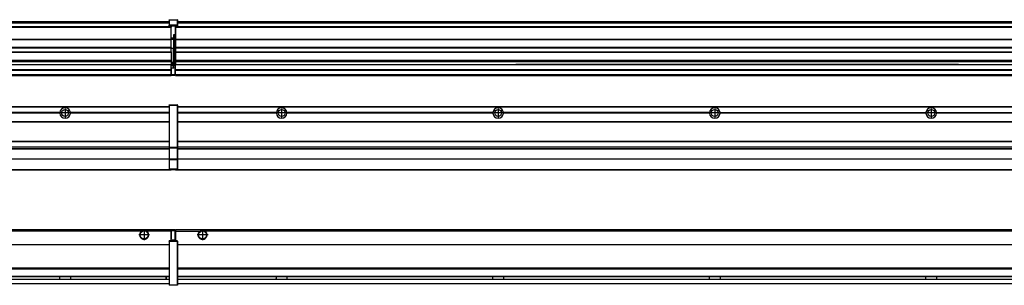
# Model space of a CAD drawing. Header units: inches. Extents: x -381 to 28422, y -418 to 176.
# Tile 32 of 49: x 13111 to 14021, y -154 to 90. Entities that reach past the tile are written whole.
import ezdxf

# ---------------------------------------------------------------- set-up
doc = ezdxf.new("R2010")
doc.units = ezdxf.units.IN
doc.linetypes.add('DOT_CENTER', pattern=[14, 12, -1, 0, -1])
doc.layers.add('1', color=7, linetype='Continuous')

# ---------------------------------------------------------------- blocks, each defined once
blk = doc.blocks.new('Modulos_intermedio__FL-14__9__30', base_point=(13255.18, -48.03))
at = {"color": 7, "linetype": 'Continuous'}
for p, q in [((13256.88, 10.47), (14649.18, 10.47)), ((13256.88, 10.22), (14649.18, 10.22)), ((13276.43, 10.47), (13276.48, 10.52)), ((13276.48, 10.52), (13283.88, 10.52)), ((13283.93, 10.47), (13283.88, 10.52)), ((13348.29, 4.77), (13256.88, 4.77)), ((13348.28, 4.47), (13256.88, 4.47)), ((13348.29, 4.17), (13256.88, 4.17)), ((13348.28, 4.47), (13348.29, 4.77)), ((13348.29, 4.17), (13348.28, 4.47)), ((13350.45, 6.05), (13350.44, 6.04)), ((13350.44, 2.91), (13350.45, 2.89)), ((13548.29, 4.77), (13358.07, 4.77)), ((13358.07, 4.77), (13358.08, 4.47)), ((13358.08, 4.47), (13358.07, 4.17)), ((13548.29, 4.17), (13358.07, 4.17)), ((13548.28, 4.47), (13358.08, 4.47)), ((13548.28, 4.47), (13548.29, 4.77)), ((13548.29, 4.17), (13548.28, 4.47)), ((13748.29, 4.77), (13558.07, 4.77)), ((13558.07, 4.77), (13558.08, 4.47)), ((13558.08, 4.47), (13558.07, 4.17)), ((13748.29, 4.17), (13558.07, 4.17)), ((13748.28, 4.47), (13558.08, 4.47)), ((13748.28, 4.47), (13748.29, 4.77)), ((13748.29, 4.17), (13748.28, 4.47)), ((13758.07, 4.77), (13948.29, 4.77)), ((13758.07, 4.77), (13758.08, 4.47)), ((13758.08, 4.47), (13758.07, 4.17)), ((13948.29, 4.17), (13758.07, 4.17)), ((13948.28, 4.47), (13758.08, 4.47)), ((13948.28, 4.47), (13948.29, 4.77)), ((13948.29, 4.17), (13948.28, 4.47)), ((13958.07, 4.77), (14148.29, 4.77)), ((13958.07, 4.77), (13958.08, 4.47)), ((13958.08, 4.47), (13958.07, 4.17)), ((14148.29, 4.17), (13958.07, 4.17)), ((14148.28, 4.47), (13958.08, 4.47)), ((13256.88, -3.53), (14649.18, -3.53)), ((13256.88, -3.78), (14649.18, -3.78)), ((14649.18, -4.03), (13256.88, -4.03)), ((13256.88, -21.53), (14649.18, -21.53)), ((13256.88, -21.78), (14649.18, -21.78)), ((13256.88, -26.73), (14649.18, -26.73)), ((13256.88, -26.82), (14649.18, -26.82)), ((13256.88, -28.37), (14649.18, -28.37)), ((13256.88, -28.53), (14649.18, -28.53)), ((13256.88, -28.65), (14649.18, -28.65)), ((14649.18, -38.02), (13256.88, -38.02)), ((14649.18, -38.11), (13256.88, -38.11)), ((13255.18, -47.53), (13255.18, -48.03)), ((13255.18, -48.03), (14651.18, -48.03)), ((13256.63, -47.53), (14649.43, -47.53))]:
    blk.add_line(p, q, dxfattribs=at)
for centre in [(13353.18, 4.47), (13553.18, 4.47), (13753.18, 4.47), (13953.18, 4.47)]:
    blk.add_circle(centre, 3.15, dxfattribs=at)
for centre, start, end in [((13353.18, 4.47), 3.5101, 176.4899), ((13553.18, 4.47), 3.5101, 176.4899), ((13753.18, 4.47), 3.5101, 176.4899), ((13953.18, 4.47), 3.5101, 176.4899), ((13353.18, 4.47), 183.51008, 356.48992), ((13553.18, 4.47), 183.51008, 356.48992), ((13753.18, 4.47), 183.51008, 356.48992), ((13953.18, 4.47), 183.51008, 356.48992)]:
    blk.add_arc(centre, 4.9, start, end, dxfattribs=at)
at = {"layer": '1', "color": 2, "linetype": 'DOT_CENTER'}
for p, q in [((13357.33, 4.47), (13349.03, 4.47)), ((13353.18, 8.62), (13353.18, 0.32)), ((13557.33, 4.47), (13549.03, 4.47)), ((13553.18, 8.62), (13553.18, 0.32)), ((13757.33, 4.47), (13749.03, 4.47)), ((13753.18, 8.62), (13753.18, 0.32)), ((13957.33, 4.47), (13949.03, 4.47)), ((13953.18, 8.62), (13953.18, 0.32))]:
    blk.add_line(p, q, dxfattribs=at)
blk = doc.blocks.new('Modulos_intermedio__FL-14__8__32', base_point=(11855.18, -48.03))
at = {"color": 7, "linetype": 'Continuous'}
for p, q in [((11856.88, 10.47), (13249.18, 10.47)), ((11856.88, 10.22), (13249.18, 10.22)), ((13222.43, 10.47), (13222.48, 10.52)), ((13222.48, 10.52), (13229.88, 10.52)), ((13229.93, 10.47), (13229.88, 10.52)), ((13249.18, 11.72), (13249.19, 11.79)), ((13249.18, 11.72), (13249.18, 11.47)), ((13249.18, 11.47), (13249.43, 11.47)), ((13249.18, 11.47), (13249.18, -27.21)), ((13249.19, 11.79), (13249.2, 11.82)), ((13249.2, 11.82), (13249.22, 11.86)), ((13249.22, 11.86), (13249.25, 11.9)), ((13249.25, 11.9), (13249.29, 11.93)), ((13249.29, 11.93), (13249.34, 11.96)), ((13249.34, 11.96), (13249.36, 11.96)), ((13249.36, 11.96), (13249.43, 11.97)), ((13249.43, 11.97), (13256.63, 11.97)), ((13249.43, 11.97), (13249.43, 11.47)), ((13249.43, 11.47), (13249.43, -27.21)), ((13256.63, 11.47), (13249.43, 11.47)), ((13256.7, 11.96), (13256.63, 11.97)), ((13256.63, 11.97), (13256.63, 11.47)), ((13256.63, 11.47), (13256.63, -27.21)), ((13256.88, 11.47), (13256.63, 11.47)), ((13256.72, 11.96), (13256.7, 11.96)), ((13256.76, 11.93), (13256.72, 11.96)), ((13256.8, 11.9), (13256.76, 11.93)), ((13256.84, 11.86), (13256.8, 11.9)), ((13256.86, 11.82), (13256.84, 11.86)), ((13256.87, 11.79), (13256.86, 11.82)), ((13256.88, 11.72), (13256.87, 11.79)), ((13256.88, 11.72), (13256.88, 11.47)), ((13256.88, 11.47), (13256.88, -27.21)), ((13148.29, 4.77), (12958.07, 4.77)), ((13148.29, 4.17), (12958.07, 4.17)), ((13148.28, 4.47), (12958.08, 4.47)), ((13148.29, 4.77), (13148.28, 4.47)), ((13148.28, 4.47), (13148.29, 4.17)), ((13249.18, 4.77), (13158.07, 4.77)), ((13158.08, 4.47), (13158.07, 4.77)), ((13158.07, 4.17), (13158.08, 4.47)), ((13249.18, 4.17), (13158.07, 4.17)), ((13249.18, 4.47), (13158.08, 4.47)), ((11856.88, -3.53), (13249.18, -3.53)), ((11856.88, -3.78), (13249.18, -3.78)), ((13249.18, -4.03), (11856.88, -4.03)), ((11856.88, -21.53), (13249.18, -21.53)), ((11856.88, -21.78), (13249.18, -21.78)), ((11856.88, -26.73), (13249.18, -26.73)), ((11856.88, -26.82), (13249.18, -26.82)), ((13249.18, -27.21), (13249.18, -27.52)), ((13249.18, -27.21), (13249.43, -27.21)), ((13249.43, -27.21), (13256.63, -27.21)), ((13249.43, -27.21), (13249.43, -27.62)), ((13256.88, -27.21), (13256.63, -27.21)), ((13256.63, -27.21), (13256.63, -27.62)), ((13256.88, -27.21), (13256.88, -27.52)), ((11856.88, -28.37), (13249.18, -28.37)), ((11856.88, -28.53), (13249.18, -28.53)), ((11856.88, -28.65), (13249.18, -28.65)), ((13249.18, -27.52), (13249.19, -27.54)), ((13249.18, -27.52), (13249.18, -38.19)), ((13249.19, -27.54), (13249.22, -27.57)), ((13249.22, -27.57), (13249.25, -27.59)), ((13249.25, -27.59), (13249.29, -27.6)), ((13249.29, -27.6), (13249.34, -27.61)), ((13249.34, -27.61), (13249.36, -27.61)), ((13249.36, -27.61), (13249.43, -27.62)), ((13249.43, -27.62), (13256.63, -27.62)), ((13249.43, -27.62), (13249.43, -38.3)), ((13256.7, -27.61), (13256.63, -27.62)), ((13256.63, -27.62), (13256.63, -38.3)), ((13256.72, -27.61), (13256.7, -27.61)), ((13256.76, -27.6), (13256.72, -27.61)), ((13256.8, -27.59), (13256.76, -27.6)), ((13256.84, -27.57), (13256.8, -27.59)), ((13256.87, -27.54), (13256.84, -27.57)), ((13256.88, -27.52), (13256.87, -27.54)), ((13256.88, -27.52), (13256.88, -38.19)), ((13249.18, -38.02), (11856.88, -38.02)), ((13249.18, -38.11), (11856.88, -38.11)), ((13249.18, -38.19), (13249.19, -38.22)), ((13249.18, -38.19), (13249.18, -38.71)), ((13249.18, -38.71), (13249.43, -38.71)), ((13249.18, -38.71), (13249.18, -47.03)), ((13249.19, -38.22), (13249.22, -38.25)), ((13249.22, -38.25), (13249.25, -38.27)), ((13249.25, -38.27), (13249.29, -38.28)), ((13249.29, -38.28), (13249.34, -38.29)), ((13249.34, -38.29), (13249.36, -38.29)), ((13249.36, -38.29), (13249.43, -38.3)), ((13249.43, -38.3), (13249.43, -38.71)), ((13256.63, -38.3), (13249.43, -38.3)), ((13249.43, -38.71), (13249.43, -47.03)), ((13256.63, -38.71), (13249.43, -38.71)), ((13256.7, -38.29), (13256.63, -38.3)), ((13256.63, -38.3), (13256.63, -38.71)), ((13256.88, -38.71), (13256.63, -38.71)), ((13256.63, -38.71), (13256.63, -47.03)), ((13256.72, -38.29), (13256.7, -38.29)), ((13256.76, -38.28), (13256.72, -38.29)), ((13256.8, -38.27), (13256.76, -38.28)), ((13256.84, -38.25), (13256.8, -38.27)), ((13256.87, -38.22), (13256.84, -38.25)), ((13256.88, -38.19), (13256.87, -38.22)), ((13256.88, -38.19), (13256.88, -38.71)), ((13256.88, -38.71), (13256.88, -47.03)), ((11855.18, -48.03), (13251.18, -48.03)), ((11856.63, -47.53), (13249.43, -47.53)), ((13249.18, -47.03), (13249.43, -47.03)), ((13249.18, -47.03), (13249.18, -47.28)), ((13249.18, -47.28), (13249.19, -47.34)), ((13249.19, -47.34), (13249.2, -47.37)), ((13249.2, -47.37), (13249.22, -47.41)), ((13249.22, -47.41), (13249.25, -47.45)), ((13249.25, -47.45), (13249.29, -47.49)), ((13249.29, -47.49), (13249.34, -47.51)), ((13249.34, -47.51), (13249.36, -47.52)), ((13249.36, -47.52), (13249.43, -47.53)), ((13249.43, -47.03), (13256.63, -47.03)), ((13249.43, -47.03), (13249.43, -47.53)), ((13249.43, -47.53), (13256.63, -47.53)), ((13251.18, -47.53), (13251.18, -48.03)), ((13256.63, -47.03), (13256.63, -47.53)), ((13256.88, -47.03), (13256.63, -47.03)), ((13256.7, -47.52), (13256.63, -47.53)), ((13256.72, -47.51), (13256.7, -47.52)), ((13256.76, -47.49), (13256.72, -47.51)), ((13256.8, -47.45), (13256.76, -47.49)), ((13256.84, -47.41), (13256.8, -47.45)), ((13256.86, -47.37), (13256.84, -47.41)), ((13256.87, -47.34), (13256.86, -47.37)), ((13256.88, -47.28), (13256.87, -47.34)), ((13256.88, -47.03), (13256.88, -47.28))]:
    blk.add_line(p, q, dxfattribs=at)
blk.add_circle((13153.18, 4.47), 3.15, dxfattribs=at)
for start, end in [(3.5101, 176.4899), (183.51008, 356.48992)]:
    blk.add_arc((13153.18, 4.47), 4.9, start, end, dxfattribs=at)
at = {"layer": '1', "color": 2, "linetype": 'DOT_CENTER'}
for p, q in [((13157.33, 4.47), (13149.03, 4.47)), ((13153.18, 8.62), (13153.18, 0.32))]:
    blk.add_line(p, q, dxfattribs=at)
blk = doc.blocks.new('F-274__37', base_point=(621.12, -75.97))
for name, p in [('Modulos_intermedio__FL-14__8__32', (11855.18, -48.03)), ('Modulos_intermedio__FL-14__9__30', (13255.18, -48.03))]:
    blk.add_blockref(name, p)
blk = doc.blocks.new('Alzado2', base_point=(2889, -32))
blk.add_blockref('F-274__37', (621.12, -75.97))
blk = doc.blocks.new('Modulos_intermedio__FL-14__9__58', base_point=(13255.18, 38.97))
at = {"color": 7, "linetype": 'Continuous'}
for p, q in [((13255.18, 84.47), (13255.18, 83.99)), ((13255.18, 83.99), (13255.18, 83.97)), ((14651.18, 83.99), (13255.18, 83.99)), ((13255.18, 83.97), (13255.18, 83.47)), ((13255.18, 83.97), (14651.18, 83.97)), ((13255.18, 83.47), (13255.18, 72.41)), ((13255.18, 83.47), (14651.18, 83.47)), ((13256.88, 88.97), (14649.18, 88.97)), ((13256.88, 88.96), (14649.18, 88.96)), ((13256.88, 88.35), (14649.18, 88.35)), ((13256.88, 88.03), (14649.18, 88.03)), ((13256.88, 87.7), (14649.18, 87.7)), ((13255.18, 72.41), (13255.18, 72.16)), ((13255.18, 72.41), (14651.18, 72.41)), ((13255.18, 72.16), (14651.18, 72.16)), ((13255.18, 72.16), (13255.18, 64.79)), ((14651.18, 64.79), (13255.18, 64.79)), ((13255.18, 64.79), (13255.18, 64.54)), ((13255.18, 64.54), (13255.18, 60.91)), ((13255.18, 64.54), (14651.18, 64.54)), ((13255.18, 60.91), (13255.18, 60.41)), ((13255.18, 60.91), (14651.18, 60.91)), ((13255.18, 60.41), (14651.18, 60.41)), ((13255.18, 60.41), (13255.18, 59.42)), ((13255.18, 59.42), (13255.18, 53.15)), ((13255.18, 53.15), (13255.18, 51.48)), ((13255.18, 53.15), (14651.18, 53.15)), ((14651.18, 51.48), (13255.18, 51.48)), ((13255.18, 51.48), (13255.18, 51.37)), ((13255.18, 51.37), (13255.18, 49.19)), ((13255.18, 49.19), (13255.18, 49.16)), ((13255.18, 49.19), (13569.43, 49.19)), ((13255.18, 44.48), (13255.18, 49.16)), ((13255.18, 49.16), (13569.43, 49.16)), ((13569.43, 49.19), (13569.43, 49.18)), ((13578.18, 49.19), (13569.43, 49.19)), ((13569.43, 49.18), (13569.43, 49.16)), ((13569.43, 49.18), (13578.18, 49.18)), ((13569.43, 49.16), (13578.18, 49.16)), ((13578.18, 49.19), (13578.18, 49.18)), ((13769.43, 49.19), (13578.18, 49.19)), ((13578.18, 49.18), (13578.18, 49.16)), ((13578.18, 49.16), (13769.43, 49.16)), ((13769.43, 49.19), (13769.43, 49.18)), ((13778.18, 49.19), (13769.43, 49.19)), ((13769.43, 49.18), (13778.18, 49.18)), ((13769.43, 49.18), (13769.43, 49.16)), ((13769.43, 49.16), (13778.18, 49.16)), ((13969.43, 49.19), (13778.18, 49.19)), ((13778.18, 49.19), (13778.18, 49.18)), ((13778.18, 49.18), (13778.18, 49.16)), ((13778.18, 49.16), (13969.43, 49.16)), ((13969.43, 49.19), (13969.43, 49.18)), ((13978.18, 49.19), (13969.43, 49.19)), ((13969.43, 49.18), (13969.43, 49.16)), ((13969.43, 49.18), (13978.18, 49.18)), ((13969.43, 49.16), (13978.18, 49.16)), ((13978.18, 49.19), (13978.18, 49.18)), ((13978.18, 49.19), (14651.18, 49.19)), ((13978.18, 49.18), (13978.18, 49.16)), ((13978.18, 49.16), (14651.18, 49.16)), ((13255.18, 44.48), (13255.18, 44.04)), ((13255.18, 44.48), (14651.13, 44.48)), ((13255.18, 39.97), (13255.18, 44.04)), ((13255.18, 44.04), (14651.13, 44.04)), ((13255.18, 39.97), (13255.18, 39.47)), ((13255.18, 39.97), (14651.13, 39.97)), ((13255.18, 39.47), (13255.18, 39.22)), ((13255.18, 39.47), (14651.13, 39.47)), ((13255.18, 39.22), (13255.18, 38.97)), ((13255.18, 39.22), (14651.13, 39.22)), ((13255.18, 38.97), (14651.13, 38.97))]:
    blk.add_line(p, q, dxfattribs=at)
blk = doc.blocks.new('Modulos_intermedio__FL-14__8__60', base_point=(11855.18, 38.97))
at = {"color": 7, "linetype": 'Continuous'}
for p, q in [((13251.18, 83.99), (11855.18, 83.99)), ((11855.18, 83.97), (13251.18, 83.97)), ((11855.18, 83.47), (13251.18, 83.47)), ((11856.88, 88.97), (13249.18, 88.97)), ((11856.88, 88.96), (13249.18, 88.96)), ((11856.88, 88.35), (13249.18, 88.35)), ((11856.88, 88.03), (13249.18, 88.03)), ((11856.88, 87.7), (13249.18, 87.7)), ((13249.18, 90.22), (13249.19, 90.29)), ((13249.18, 90.22), (13249.2, 90.24)), ((13249.18, 90.16), (13249.18, 90.22)), ((13249.18, 90.22), (13249.18, 90.16)), ((13249.18, 90.16), (13249.18, 85.33)), ((13249.18, 85.33), (13249.19, 85.4)), ((13249.18, 85.33), (13249.18, 85.22)), ((13249.18, 85.22), (13249.19, 85.29)), ((13249.18, 85.22), (13249.18, 84.97)), ((13249.18, 84.97), (13249.18, 84.72)), ((13249.18, 84.97), (13249.43, 84.97)), ((13249.19, 84.66), (13249.18, 84.72)), ((13249.19, 90.29), (13249.2, 90.32)), ((13249.19, 85.4), (13249.2, 85.42)), ((13249.19, 85.29), (13249.2, 85.32)), ((13249.2, 84.63), (13249.19, 84.66)), ((13249.2, 90.32), (13249.22, 90.36)), ((13249.2, 90.24), (13249.22, 90.28)), ((13249.2, 85.42), (13249.22, 85.46)), ((13249.2, 85.32), (13249.22, 85.36)), ((13249.22, 84.59), (13249.2, 84.63)), ((13249.22, 90.36), (13249.25, 90.4)), ((13249.22, 90.28), (13249.25, 90.32)), ((13249.22, 85.46), (13249.25, 85.5)), ((13249.25, 85.4), (13249.22, 85.36)), ((13249.22, 85.36), (13249.25, 85.4)), ((13249.25, 84.55), (13249.22, 84.59)), ((13249.25, 90.4), (13249.29, 90.43)), ((13249.25, 90.32), (13249.29, 90.35)), ((13249.25, 85.5), (13249.29, 85.53)), ((13249.25, 85.4), (13249.29, 85.43)), ((13249.29, 84.51), (13249.25, 84.55)), ((13249.29, 90.43), (13249.34, 90.46)), ((13249.29, 90.35), (13249.34, 90.37)), ((13249.29, 85.53), (13249.34, 85.55)), ((13249.34, 85.46), (13249.29, 85.43)), ((13249.29, 85.43), (13249.34, 85.46)), ((13249.34, 84.49), (13249.29, 84.51)), ((13249.34, 90.46), (13249.36, 90.46)), ((13249.34, 90.37), (13249.36, 90.38)), ((13249.34, 85.55), (13249.36, 85.55)), ((13249.34, 85.46), (13249.36, 85.46)), ((13249.36, 84.48), (13249.34, 84.49)), ((13249.36, 90.46), (13249.43, 90.47)), ((13249.36, 90.38), (13249.43, 90.39)), ((13249.36, 85.55), (13249.43, 85.56)), ((13249.36, 85.46), (13249.43, 85.47)), ((13249.43, 84.47), (13249.36, 84.48)), ((13249.43, 90.47), (13256.63, 90.47)), ((13249.43, 90.47), (13249.43, 90.39)), ((13249.43, 90.39), (13256.63, 90.39)), ((13249.43, 90.39), (13249.43, 85.56)), ((13249.43, 85.56), (13249.43, 85.47)), ((13256.63, 85.56), (13249.43, 85.56)), ((13249.43, 85.47), (13256.63, 85.47)), ((13249.43, 85.47), (13249.43, 84.97)), ((13249.43, 84.97), (13251.18, 84.97)), ((13249.43, 84.97), (13249.43, 84.47)), ((13249.43, 84.47), (13251.18, 84.47)), ((13251.18, 84.97), (13251.18, 83.97)), ((13251.18, 84.97), (13254.88, 84.97)), ((13251.18, 83.97), (13251.18, 83.47)), ((13251.18, 72.41), (13251.18, 83.47)), ((13254.88, 84.97), (13256.63, 84.97)), ((13254.88, 84.97), (13254.88, 77.44)), ((13254.88, 84.47), (13256.63, 84.47)), ((13256.7, 90.46), (13256.63, 90.47)), ((13256.63, 90.47), (13256.63, 90.39)), ((13256.7, 90.38), (13256.63, 90.39)), ((13256.63, 90.39), (13256.63, 85.56)), ((13256.63, 85.56), (13256.63, 85.47)), ((13256.7, 85.55), (13256.63, 85.56)), ((13256.63, 85.47), (13256.63, 84.97)), ((13256.7, 85.46), (13256.63, 85.47)), ((13256.63, 84.97), (13256.63, 84.47)), ((13256.88, 84.97), (13256.63, 84.97)), ((13256.63, 84.47), (13256.7, 84.48)), ((13256.72, 90.46), (13256.7, 90.46)), ((13256.72, 90.37), (13256.7, 90.38)), ((13256.72, 85.55), (13256.7, 85.55)), ((13256.72, 85.46), (13256.7, 85.46)), ((13256.7, 84.48), (13256.72, 84.49)), ((13256.76, 90.43), (13256.72, 90.46)), ((13256.76, 90.35), (13256.72, 90.37)), ((13256.76, 85.53), (13256.72, 85.55)), ((13256.72, 85.46), (13256.76, 85.43)), ((13256.76, 85.43), (13256.72, 85.46)), ((13256.72, 84.49), (13256.76, 84.51)), ((13256.8, 90.4), (13256.76, 90.43)), ((13256.8, 90.32), (13256.76, 90.35)), ((13256.8, 85.5), (13256.76, 85.53)), ((13256.8, 85.4), (13256.76, 85.43)), ((13256.76, 84.51), (13256.8, 84.55)), ((13256.84, 90.36), (13256.8, 90.4)), ((13256.84, 90.28), (13256.8, 90.32)), ((13256.84, 85.46), (13256.8, 85.5)), ((13256.8, 85.4), (13256.84, 85.36)), ((13256.84, 85.36), (13256.8, 85.4)), ((13256.8, 84.55), (13256.84, 84.59)), ((13256.86, 90.32), (13256.84, 90.36)), ((13256.86, 90.24), (13256.84, 90.28)), ((13256.86, 85.42), (13256.84, 85.46)), ((13256.86, 85.32), (13256.84, 85.36)), ((13256.84, 84.59), (13256.86, 84.63)), ((13256.87, 90.29), (13256.86, 90.32)), ((13256.88, 90.22), (13256.86, 90.24)), ((13256.87, 85.4), (13256.86, 85.42)), ((13256.87, 85.29), (13256.86, 85.32)), ((13256.86, 84.63), (13256.87, 84.66)), ((13256.88, 90.22), (13256.87, 90.29)), ((13256.88, 85.33), (13256.87, 85.4)), ((13256.88, 85.22), (13256.87, 85.29)), ((13256.87, 84.66), (13256.88, 84.72)), ((13256.88, 90.16), (13256.88, 90.22)), ((13256.88, 90.22), (13256.88, 90.16)), ((13256.88, 90.16), (13256.88, 85.33)), ((13256.88, 85.33), (13256.88, 85.22)), ((13256.88, 85.22), (13256.88, 84.97)), ((13256.88, 84.97), (13256.88, 84.72)), ((13253.43, 73.5), (13251.18, 73.5)), ((13253.43, 73), (13251.18, 73)), ((13253.43, 76.45), (13253.43, 73.5)), ((13254.88, 76.45), (13253.43, 76.45)), ((13253.43, 73.5), (13253.68, 73.5)), ((13253.43, 73), (13253.43, 73.5)), ((13253.43, 73), (13253.43, 72.5)), ((13253.68, 73.19), (13253.67, 73.21)), ((13253.68, 76.45), (13253.68, 73.5)), ((13253.68, 76.3), (13254.88, 76.3)), ((13253.68, 73.25), (13253.68, 73.5)), ((13253.68, 73.19), (13253.68, 72.5)), ((13254.88, 79.65), (13255.18, 79.58)), ((13254.88, 78.12), (13255.18, 78.12)), ((13254.88, 77.6), (13255.18, 77.6)), ((13254.88, 77.44), (13255.18, 77.36)), ((13254.88, 76.45), (13255.18, 76.53)), ((13254.88, 76.3), (13254.88, 76.45)), ((13255.18, 76.3), (13254.88, 76.3)), ((13254.88, 63.97), (13254.88, 76.3)), ((11855.18, 72.41), (13251.18, 72.41)), ((11855.18, 72.16), (13251.18, 72.16)), ((13251.18, 64.79), (11855.18, 64.79)), ((11855.18, 64.54), (13251.18, 64.54)), ((13251.18, 72.5), (13253.43, 72.5)), ((13251.18, 72.41), (13251.18, 72.16)), ((13251.18, 64.79), (13251.18, 72.16)), ((13251.18, 64.79), (13251.18, 64.54)), ((13251.18, 60.91), (13251.18, 64.54)), ((13253.43, 63.97), (13251.18, 63.97)), ((13253.68, 72.5), (13253.43, 72.5)), ((13253.43, 72.5), (13253.43, 63.97)), ((13253.43, 50.98), (13253.43, 63.97)), ((13253.43, 63.97), (13253.68, 63.97)), ((13253.68, 63.97), (13253.68, 72.5)), ((13253.68, 50.98), (13253.68, 63.97)), ((13253.68, 63.97), (13254.88, 63.97)), ((13254.88, 49.58), (13254.88, 63.97)), ((13255.18, 63.97), (13254.88, 63.97)), ((11855.18, 60.91), (13251.18, 60.91)), ((11855.18, 60.41), (13251.18, 60.41)), ((13251.18, 60.91), (13251.18, 60.41)), ((13251.18, 60.41), (13251.18, 59.42)), ((13251.18, 59.42), (13251.18, 53.15)), ((11855.18, 53.15), (13251.18, 53.15)), ((13251.18, 51.48), (11855.18, 51.48)), ((12578.18, 49.19), (13251.18, 49.19)), ((12578.18, 49.16), (13251.18, 49.16)), ((13251.13, 44.48), (13251.13, 47.58)), ((13251.13, 47.58), (13251.18, 47.58)), ((13251.13, 45.47), (13251.18, 45.48)), ((13251.18, 53.15), (13251.18, 51.48)), ((13251.18, 51.48), (13251.18, 51.37)), ((13251.18, 51.37), (13251.18, 49.19)), ((13253.43, 50.98), (13251.18, 50.98)), ((13253.43, 49.98), (13251.18, 49.98)), ((13251.18, 49.19), (13251.18, 49.16)), ((13251.18, 47.58), (13251.18, 49.16)), ((13253.43, 48.98), (13251.18, 48.98)), ((13253.43, 47.91), (13251.18, 47.91)), ((13251.18, 46), (13251.18, 47.58)), ((13251.18, 46), (13253.43, 46)), ((13251.18, 46), (13251.18, 39.97)), ((13253.43, 49.98), (13253.43, 50.98)), ((13253.43, 50.98), (13253.68, 50.98)), ((13253.43, 49.98), (13253.43, 48.98)), ((13253.43, 47.91), (13253.43, 48.98)), ((13253.68, 48.98), (13253.43, 48.98)), ((13253.43, 46), (13253.43, 47.91)), ((13253.43, 47.91), (13253.52, 47.89)), ((13253.43, 46), (13254.88, 46)), ((13253.52, 47.89), (13253.6, 47.83)), ((13253.6, 47.83), (13253.66, 47.75)), ((13253.66, 47.75), (13253.68, 47.66)), ((13253.68, 49.73), (13253.68, 50.98)), ((13253.68, 49.73), (13253.68, 48.98)), ((13253.68, 49.58), (13254.88, 49.58)), ((13253.68, 47.66), (13253.68, 48.98)), ((13253.68, 48.93), (13254.88, 48.93)), ((13253.68, 46), (13253.68, 47.66)), ((13254.88, 48.93), (13254.88, 49.58)), ((13255.18, 49.58), (13254.88, 49.58)), ((13254.88, 48.93), (13254.88, 47.33)), ((13254.88, 48.93), (13255.18, 48.85)), ((13254.88, 47.33), (13254.88, 46)), ((13255.18, 45.92), (13254.88, 46)), ((11855.18, 44.48), (13251.13, 44.48)), ((11855.18, 44.04), (13251.13, 44.04)), ((11855.18, 39.97), (13251.13, 39.97)), ((11855.18, 39.47), (13251.13, 39.47)), ((11855.18, 39.22), (13251.13, 39.22)), ((11855.18, 38.97), (13251.13, 38.97)), ((13251.13, 44.48), (13251.18, 44.48)), ((13251.13, 44.48), (13251.13, 44.04)), ((13251.13, 39.97), (13251.13, 44.04)), ((13251.18, 40.48), (13251.13, 40.48)), ((13251.13, 39.97), (13251.13, 39.47)), ((13251.13, 39.22), (13251.13, 39.47)), ((13251.13, 39.22), (13251.13, 38.97)), ((13251.18, 39.97), (13254.63, 39.97)), ((13251.18, 39.97), (13251.18, 39.47)), ((13251.18, 39.47), (13254.63, 39.47)), ((13255.18, 45.08), (13254.63, 44.93)), ((13254.63, 44.93), (13254.63, 39.97)), ((13254.63, 39.97), (13254.63, 39.47)), ((13254.88, 39.97), (13254.63, 39.97)), ((13254.88, 45), (13255.18, 45.08)), ((13254.88, 45), (13254.88, 39.97)), ((13254.88, 44.81), (13255.18, 44.87)), ((13254.88, 41.31), (13255.18, 41.37)), ((13254.88, 40.83), (13255.18, 40.91)), ((13254.88, 39.97), (13254.88, 39.72))]:
    blk.add_line(p, q, dxfattribs=at)
for centre, start, end in [((13253.43, 73.25), 270, 0), ((13253.43, 49.73), 0, 90), ((13254.63, 39.72), 270, 0)]:
    blk.add_arc(centre, 0.25, start, end, dxfattribs=at)
blk = doc.blocks.new('F-274__65', base_point=(621.12, 38.97))
for name, p in [('Modulos_intermedio__FL-14__8__60', (11855.18, 38.97)), ('Modulos_intermedio__FL-14__9__58', (13255.18, 38.97))]:
    blk.add_blockref(name, p)
blk = doc.blocks.new('Inferior2', base_point=(2889, 64.72))
blk.add_blockref('F-274__65', (621.12, 38.97))
blk = doc.blocks.new('Modulos_intermedio__FL-14__9__83', base_point=(13255.18, -154.47))
at = {"color": 7, "linetype": 'Continuous'}
for p, q in [((13255.18, -102.97), (13255.18, -104.47)), ((13255.18, -102.97), (14651.13, -102.97)), ((13255.18, -104.47), (13277.77, -104.47)), ((13255.18, -104.47), (13255.18, -113.47)), ((13277.77, -104.47), (13278.72, -103.98)), ((13278.72, -103.98), (13280.18, -103.72)), ((13280.18, -103.72), (13281.63, -103.98)), ((13281.63, -103.98), (13282.59, -104.47)), ((14623.77, -104.47), (13282.59, -104.47)), ((13256.88, -116.72), (14649.18, -116.72)), ((13256.88, -116.97), (14649.18, -116.97)), ((14649.18, -117.22), (13256.88, -117.22)), ((14649.18, -138.72), (13256.88, -138.72)), ((14649.18, -138.97), (13256.88, -138.97)), ((13256.88, -139.22), (14649.18, -139.22)), ((13256.88, -145.97), (14649.18, -145.97)), ((13256.88, -146.22), (14649.18, -146.22)), ((13256.88, -148.72), (14649.18, -148.72)), ((13256.88, -148.97), (14649.18, -148.97)), ((13256.88, -152.72), (14649.18, -152.72)), ((13256.88, -152.97), (14649.18, -152.97)), ((13348.28, -146.3), (13348.28, -146.22)), ((13348.28, -146.35), (13348.28, -146.3)), ((13348.29, -147.07), (13348.28, -146.35)), ((13348.28, -148.6), (13348.29, -147.56)), ((13348.28, -148.72), (13348.28, -148.6)), ((13348.29, -147.56), (13348.29, -147.07)), ((13358.08, -146.35), (13358.07, -146.75)), ((13358.07, -146.75), (13358.07, -147.72)), ((13358.07, -147.72), (13358.08, -148.43)), ((13358.08, -146.22), (13358.08, -146.3)), ((13358.08, -146.3), (13358.08, -146.35)), ((13358.08, -148.43), (13358.08, -148.59)), ((13358.08, -148.59), (13358.08, -148.65)), ((13358.08, -148.65), (13358.08, -148.72)), ((13548.28, -146.3), (13548.28, -146.22)), ((13548.28, -146.35), (13548.28, -146.3)), ((13548.29, -146.98), (13548.28, -146.35)), ((13548.28, -148.43), (13548.29, -147.88)), ((13548.28, -148.65), (13548.28, -148.43)), ((13548.28, -148.72), (13548.28, -148.65)), ((13548.29, -147.23), (13548.29, -146.98)), ((13548.29, -147.88), (13548.29, -147.23)), ((13558.08, -146.35), (13558.07, -146.75)), ((13558.07, -146.75), (13558.07, -147.72)), ((13558.07, -147.72), (13558.08, -148.43)), ((13558.08, -146.22), (13558.08, -146.3)), ((13558.08, -146.3), (13558.08, -146.35)), ((13558.08, -148.43), (13558.08, -148.59)), ((13558.08, -148.59), (13558.08, -148.65)), ((13558.08, -148.65), (13558.08, -148.72)), ((13748.28, -146.3), (13748.28, -146.22)), ((13748.28, -146.35), (13748.28, -146.3)), ((13748.29, -146.98), (13748.28, -146.35)), ((13748.28, -148.43), (13748.29, -147.88)), ((13748.28, -148.65), (13748.28, -148.43)), ((13748.28, -148.72), (13748.28, -148.65)), ((13748.29, -147.23), (13748.29, -146.98)), ((13748.29, -147.88), (13748.29, -147.23)), ((13758.08, -146.35), (13758.07, -146.75)), ((13758.07, -146.75), (13758.07, -147.72)), ((13758.07, -147.72), (13758.08, -148.43)), ((13758.08, -146.22), (13758.08, -146.3)), ((13758.08, -146.3), (13758.08, -146.35)), ((13758.08, -148.43), (13758.08, -148.59)), ((13758.08, -148.59), (13758.08, -148.65)), ((13758.08, -148.65), (13758.08, -148.72)), ((13948.28, -146.3), (13948.28, -146.22)), ((13948.28, -146.35), (13948.28, -146.3)), ((13948.29, -146.98), (13948.28, -146.35)), ((13948.28, -148.43), (13948.29, -147.88)), ((13948.28, -148.65), (13948.28, -148.43)), ((13948.28, -148.72), (13948.28, -148.65)), ((13948.29, -147.23), (13948.29, -146.98)), ((13948.29, -147.88), (13948.29, -147.23)), ((13958.08, -146.35), (13958.07, -146.75)), ((13958.07, -146.75), (13958.07, -147.72)), ((13958.07, -147.72), (13958.08, -148.43)), ((13958.08, -146.22), (13958.08, -146.3)), ((13958.08, -146.3), (13958.08, -146.35)), ((13958.08, -148.43), (13958.08, -148.59)), ((13958.08, -148.59), (13958.08, -148.65)), ((13958.08, -148.65), (13958.08, -148.72))]:
    blk.add_line(p, q, dxfattribs=at)
for radius in [4, 3.7]:
    blk.add_circle((13280.18, -107.97), radius, dxfattribs=at)
blk.add_arc((13280.18, -107.97), 4.25, 124.56032, 55.43968, dxfattribs=at)
at = {"layer": '1', "color": 2, "linetype": 'DOT_CENTER'}
for p, q in [((13285.18, -107.97), (13275.18, -107.97)), ((13280.18, -102.97), (13280.18, -112.97))]:
    blk.add_line(p, q, dxfattribs=at)
blk = doc.blocks.new('Modulos_intermedio__FL-14__8__85', base_point=(11855.18, -154.47))
at = {"color": 7, "linetype": 'Continuous'}
for p, q in [((11855.18, -102.97), (13251.13, -102.97)), ((13223.77, -104.47), (11882.59, -104.47)), ((13224.72, -103.98), (13223.77, -104.47)), ((13226.18, -103.72), (13224.72, -103.98)), ((13227.63, -103.98), (13226.18, -103.72)), ((13228.59, -104.47), (13227.63, -103.98)), ((13251.13, -104.47), (13228.59, -104.47)), ((13251.13, -104.47), (13251.13, -102.97)), ((13251.13, -111.58), (13251.13, -104.47)), ((13251.18, -104.48), (13251.13, -104.48)), ((13251.18, -105.48), (13251.13, -105.48)), ((13254.63, -103.47), (13251.18, -103.47)), ((13251.18, -103.47), (13251.18, -103.97)), ((13251.18, -103.97), (13251.18, -111.58)), ((13251.18, -103.97), (13254.63, -103.97)), ((13254.63, -103.47), (13254.63, -103.97)), ((13254.88, -103.97), (13254.63, -103.97)), ((13254.63, -103.97), (13254.63, -112.97)), ((13254.88, -103.72), (13254.88, -103.97)), ((13254.88, -103.97), (13254.88, -112.97)), ((13254.88, -104.83), (13255.18, -104.91)), ((13254.88, -106.47), (13255.18, -106.47)), ((13254.88, -107.48), (13255.18, -107.48)), ((11856.88, -116.72), (13249.18, -116.72)), ((11856.88, -116.97), (13249.18, -116.97)), ((13249.18, -117.22), (11856.88, -117.22)), ((13249.18, -113.72), (13249.19, -113.66)), ((13249.18, -113.72), (13249.18, -113.97)), ((13249.18, -113.97), (13249.18, -153.97)), ((13249.18, -113.97), (13249.43, -113.97)), ((13249.19, -113.66), (13249.2, -113.63)), ((13249.2, -113.63), (13249.22, -113.59)), ((13249.22, -113.59), (13249.25, -113.55)), ((13249.25, -113.55), (13249.29, -113.51)), ((13249.29, -113.51), (13249.34, -113.49)), ((13249.34, -113.49), (13249.36, -113.48)), ((13249.36, -113.48), (13249.43, -113.47)), ((13251.18, -113.47), (13249.43, -113.47)), ((13249.43, -113.47), (13249.43, -113.97)), ((13256.63, -113.97), (13249.43, -113.97)), ((13249.43, -113.97), (13249.43, -153.97)), ((13251.13, -109.47), (13251.18, -109.48)), ((13251.18, -111.58), (13251.13, -111.58)), ((13251.18, -113.47), (13251.18, -111.58)), ((13254.63, -112.97), (13251.18, -112.97)), ((13254.88, -113.47), (13251.18, -113.47)), ((13254.63, -112.97), (13254.63, -113.47)), ((13254.88, -112.97), (13254.63, -112.97)), ((13254.88, -111.93), (13255.18, -112.01)), ((13254.88, -112.97), (13254.88, -113.26)), ((13254.88, -113.26), (13254.88, -113.47)), ((13256.63, -113.47), (13254.88, -113.47)), ((13256.7, -113.48), (13256.63, -113.47)), ((13256.63, -113.47), (13256.63, -113.97)), ((13256.88, -113.97), (13256.63, -113.97)), ((13256.63, -113.97), (13256.63, -153.97)), ((13256.72, -113.49), (13256.7, -113.48)), ((13256.76, -113.51), (13256.72, -113.49)), ((13256.8, -113.55), (13256.76, -113.51)), ((13256.84, -113.59), (13256.8, -113.55)), ((13256.86, -113.63), (13256.84, -113.59)), ((13256.87, -113.66), (13256.86, -113.63)), ((13256.88, -113.72), (13256.87, -113.66)), ((13256.88, -113.72), (13256.88, -113.97)), ((13256.88, -113.97), (13256.88, -153.97)), ((13249.18, -138.72), (11856.88, -138.72)), ((13249.18, -138.97), (11856.88, -138.97)), ((11856.88, -139.22), (13249.18, -139.22)), ((11856.88, -145.97), (13249.18, -145.97)), ((11856.88, -146.22), (13249.18, -146.22)), ((11856.88, -148.72), (13249.18, -148.72)), ((11856.88, -148.97), (13249.18, -148.97)), ((11856.88, -152.72), (13249.18, -152.72)), ((11856.88, -152.97), (13249.18, -152.97)), ((13148.28, -146.3), (13148.28, -146.22)), ((13148.28, -146.35), (13148.28, -146.3)), ((13148.29, -146.98), (13148.28, -146.35)), ((13148.28, -148.2), (13148.29, -147.88)), ((13148.28, -148.65), (13148.28, -148.2)), ((13148.28, -148.72), (13148.28, -148.65)), ((13148.29, -147.23), (13148.29, -146.98)), ((13148.29, -147.88), (13148.29, -147.23)), ((13158.07, -147.23), (13158.06, -147.56)), ((13158.06, -147.56), (13158.07, -148.2)), ((13158.08, -146.35), (13158.07, -147.23)), ((13158.07, -148.2), (13158.08, -148.6)), ((13158.08, -146.22), (13158.08, -146.3)), ((13158.08, -146.3), (13158.08, -146.35)), ((13158.08, -148.6), (13158.08, -148.72)), ((13246.18, -146.65), (13246.24, -146.4)), ((13246.18, -146.65), (13246.18, -147.16)), ((13246.18, -147.16), (13246.18, -148.23)), ((13246.18, -148.23), (13246.24, -148.55)), ((13246.24, -146.4), (13246.46, -146.22)), ((13246.24, -148.55), (13246.46, -148.72)), ((13246.6, -146.22), (13246.6, -146.26)), ((13246.6, -146.26), (13246.6, -146.97)), ((13246.6, -146.97), (13246.6, -148.69)), ((13246.6, -148.69), (13246.6, -148.72)), ((13249.18, -153.97), (13249.43, -153.97)), ((13249.18, -153.97), (13249.18, -154.22)), ((13249.18, -154.22), (13249.19, -154.29)), ((13249.19, -154.29), (13249.2, -154.32)), ((13249.2, -154.32), (13249.22, -154.36)), ((13249.22, -154.36), (13249.25, -154.4)), ((13249.25, -154.4), (13249.29, -154.43)), ((13249.29, -154.43), (13249.34, -154.46)), ((13249.34, -154.46), (13249.36, -154.46)), ((13249.36, -154.46), (13249.43, -154.47)), ((13249.43, -153.97), (13256.63, -153.97)), ((13249.43, -153.97), (13249.43, -154.47)), ((13256.63, -154.47), (13249.43, -154.47)), ((13256.88, -153.97), (13256.63, -153.97)), ((13256.63, -153.97), (13256.63, -154.47)), ((13256.7, -154.46), (13256.63, -154.47)), ((13256.72, -154.46), (13256.7, -154.46)), ((13256.76, -154.43), (13256.72, -154.46)), ((13256.8, -154.4), (13256.76, -154.43)), ((13256.84, -154.36), (13256.8, -154.4)), ((13256.86, -154.32), (13256.84, -154.36)), ((13256.87, -154.29), (13256.86, -154.32)), ((13256.88, -154.22), (13256.87, -154.29)), ((13256.88, -153.97), (13256.88, -154.22))]:
    blk.add_line(p, q, dxfattribs=at)
for radius in [4, 3.7]:
    blk.add_circle((13226.18, -107.97), radius, dxfattribs=at)
for centre, radius, start, end in [((13226.18, -107.97), 4.25, 124.56032, 55.43968), ((13254.63, -103.72), 0.25, 0, 90)]:
    blk.add_arc(centre, radius, start, end, dxfattribs=at)
at = {"layer": '1', "color": 2, "linetype": 'DOT_CENTER'}
for p, q in [((13231.18, -107.97), (13221.18, -107.97)), ((13226.18, -102.97), (13226.18, -112.97))]:
    blk.add_line(p, q, dxfattribs=at)
blk = doc.blocks.new('F-274__90', base_point=(621.12, -154.47))
for name, p in [('Modulos_intermedio__FL-14__8__85', (11855.18, -154.47)), ('Modulos_intermedio__FL-14__9__83', (13255.18, -154.47))]:
    blk.add_blockref(name, p)
blk = doc.blocks.new('Superior1', base_point=(2889, -128.72))
blk.add_blockref('F-274__90', (621.12, -154.47))

msp = doc.modelspace()

# ---------------------------------------------------------------- block references
for name, p in [('Inferior2', (2889, 64.72)), ('Alzado2', (2889, -32)), ('Superior1', (2889, -128.72))]:
    msp.add_blockref(name, p)

doc.saveas('drawing.dxf')
